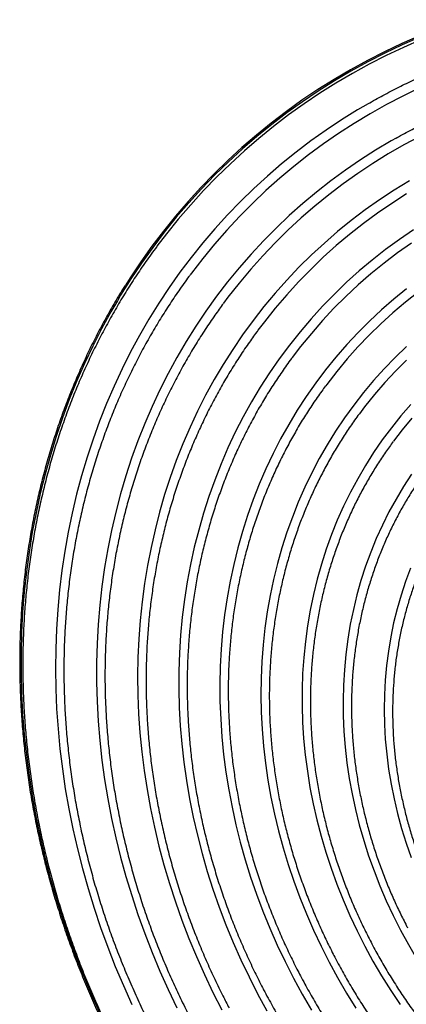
# Paper-space layout '_Dimétrica' of a CAD drawing. Header units: millimetres. Extents: x -680 to 387, y -840 to 169.
# Tile 25 of 51: x -680 to -443, y -514 to 89. Entities that reach past the tile are written whole.
import ezdxf

# ---------------------------------------------------------------- set-up
doc = ezdxf.new("R2010")
doc.units = ezdxf.units.MM

psp = doc.layouts.new('_Dimétrica')

# ---------------------------------------------------------------- linework, layer by layer
at = {"color": 7, "linetype": 'Continuous', "lineweight": 25, "flags": 128}
for points in [[(-434.39, 78.51), (-445.21, 73.77), (-455.87, 68.72), (-466.35, 63.37), (-476.66, 57.72), (-486.78, 51.77), (-496.7, 45.53), (-506.43, 39.01), (-515.94, 32.2), (-525.25, 25.11), (-534.33, 17.74), (-543.19, 10.11), (-551.81, 2.22), (-560.19, -5.93), (-568.33, -14.34), (-576.22, -22.98), (-583.85, -31.87), (-591.22, -40.99), (-598.32, -50.34), (-605.15, -59.91), (-611.71, -69.69), (-617.98, -79.68), (-619.98, -83.02)], [(-434.57, 79.42), (-445.41, 74.67), (-456.08, 69.62), (-466.59, 64.26), (-476.91, 58.6), (-487.04, 52.64), (-496.99, 46.39), (-506.73, 39.85), (-516.26, 33.03), (-525.58, 25.93), (-534.68, 18.55), (-543.55, 10.91), (-552.19, 3), (-560.58, -5.16), (-568.74, -13.58), (-576.64, -22.24), (-584.28, -31.15), (-591.66, -40.28), (-598.78, -49.65), (-605.62, -59.23), (-612.19, -69.03), (-615.23, -73.8)], [(-433.64, 77.03), (-444.43, 72.3), (-455.05, 67.27), (-465.5, 61.94), (-475.77, 56.31), (-485.85, 50.38), (-495.75, 44.16), (-505.44, 37.66), (-514.92, 30.87), (-524.2, 23.8), (-533.25, 16.46), (-542.07, 8.86), (-550.67, 0.99), (-559.02, -7.13), (-567.14, -15.51), (-575, -24.13), (-582.6, -32.98), (-589.95, -42.08), (-595.73, -49.65)], [(-434.51, 47.47), (-444.81, 42.48), (-454.94, 37.2), (-464.89, 31.61), (-474.65, 25.72), (-484.22, 19.55), (-493.58, 13.09), (-502.73, 6.35), (-511.66, -0.67), (-520.37, -7.96), (-528.85, -15.52), (-537.09, -23.33), (-545.09, -31.4), (-552.84, -39.72), (-560.33, -48.28), (-567.57, -57.07), (-574.53, -66.1), (-575.35, -67.19)], [(-466.16, 37.77), (-472.74, 33.91), (-482.45, 27.86), (-491.96, 21.53), (-501.27, 14.92), (-510.36, 8.03), (-519.24, 0.87), (-527.88, -6.56), (-536.3, -14.26), (-544.48, -22.21), (-552.41, -30.41), (-560.09, -38.85), (-567.52, -47.53), (-574.69, -56.45), (-581.59, -65.59), (-588.21, -74.95), (-594.57, -84.52), (-600.64, -94.3), (-606.42, -104.27), (-611.92, -114.44), (-617.12, -124.79), (-622.02, -135.31), (-626.63, -146), (-630.93, -156.85), (-634.92, -167.85), (-638.6, -179), (-641.97, -190.28), (-645.02, -201.69), (-647.75, -213.22), (-650.16, -224.86), (-652.26, -236.6), (-654.02, -248.44), (-655.47, -260.36), (-656.59, -272.35), (-657.38, -284.42), (-657.84, -296.54), (-657.98, -308.71), (-657.79, -320.92), (-657.27, -333.16), (-656.43, -345.43), (-655.26, -357.71), (-653.76, -369.99), (-651.94, -382.27), (-649.8, -394.53), (-647.33, -406.78), (-644.54, -418.99), (-641.44, -431.16), (-638.02, -443.28), (-634.29, -455.35), (-630.25, -467.34), (-625.9, -479.27), (-621.25, -491.1), (-616.3, -502.85), (-611.05, -514.49)], [(-448.86, 16.74), (-451.95, 14.99), (-461.51, 9.29), (-470.88, 3.3), (-480.05, -2.98), (-489.01, -9.53), (-497.75, -16.37), (-506.27, -23.47), (-514.56, -30.84), (-522.61, -38.48), (-530.42, -46.36), (-537.98, -54.49), (-545.29, -62.87), (-552.34, -71.47), (-559.12, -80.31), (-565.63, -89.37), (-571.86, -98.64), (-577.81, -108.12), (-583.48, -117.8), (-588.85, -127.67), (-593.94, -137.72), (-598.72, -147.95), (-603.2, -158.35), (-607.38, -168.91), (-611.25, -179.63), (-614.8, -190.48), (-618.04, -201.47), (-620.97, -212.59), (-623.57, -223.83), (-625.86, -235.17), (-627.82, -246.62), (-629.45, -258.15), (-630.76, -269.77), (-631.74, -281.47), (-632.4, -293.22), (-632.73, -305.04), (-632.73, -316.89), (-632.39, -328.79), (-631.74, -340.71), (-630.75, -352.65), (-629.44, -364.6), (-627.8, -376.55), (-625.83, -388.49), (-623.55, -400.41), (-620.94, -412.3), (-618.01, -424.16), (-614.77, -435.96), (-611.21, -447.71), (-607.34, -459.4), (-603.16, -471.01), (-598.67, -482.54), (-593.89, -493.98), (-588.8, -505.31), (-583.42, -516.53)], [(-434.4, 17.75), (-444.19, 12.51), (-453.8, 6.98), (-463.22, 1.15), (-472.44, -4.97), (-481.45, -11.38), (-490.25, -18.06), (-498.83, -25.02), (-507.18, -32.25), (-515.29, -39.74), (-523.16, -47.49), (-530.79, -55.49), (-538.16, -63.74), (-545.27, -72.22), (-552.12, -80.94), (-554.86, -84.6)], [(-440.83, -9.6), (-450.05, -15.24), (-459.06, -21.16), (-467.86, -27.38), (-476.46, -33.87), (-484.83, -40.63), (-492.98, -47.67), (-500.89, -54.96), (-508.56, -62.52), (-515.99, -70.32), (-523.16, -78.37), (-530.08, -86.66), (-536.73, -95.17), (-543.11, -103.91), (-549.21, -112.87), (-555.03, -122.03), (-560.57, -131.39), (-565.82, -140.95), (-570.77, -150.7), (-575.42, -160.62), (-579.78, -170.7), (-583.82, -180.95), (-587.56, -191.36), (-590.98, -201.9), (-594.09, -212.58), (-596.88, -223.39), (-599.36, -234.31), (-601.51, -245.34), (-603.33, -256.47), (-604.83, -267.69), (-606, -278.98), (-606.85, -290.35), (-607.36, -301.78), (-607.55, -313.26), (-607.41, -324.79), (-606.94, -336.34), (-606.14, -347.92), (-605.02, -359.51), (-603.56, -371.11), (-601.78, -382.7), (-599.68, -394.27), (-597.25, -405.82), (-594.51, -417.34), (-591.44, -428.81), (-588.06, -440.23), (-584.37, -451.58), (-580.37, -462.86), (-576.06, -474.06), (-571.44, -485.16), (-566.53, -496.17), (-561.33, -507.07), (-555.83, -517.84)], [(-442.48, -17.57), (-451.54, -23.33), (-460.4, -29.39), (-469.04, -35.73), (-477.47, -42.34), (-485.67, -49.23), (-493.64, -56.38), (-501.37, -63.79), (-508.86, -71.46), (-516.09, -79.38), (-523.07, -87.53), (-529.78, -95.92), (-533.75, -101.16)], [(-438.32, -39.66), (-446.95, -45.52), (-455.38, -51.65), (-463.59, -58.06), (-471.58, -64.74), (-479.33, -71.69), (-486.85, -78.9), (-494.13, -86.36), (-501.15, -94.06), (-507.92, -102.01), (-514.42, -110.18), (-520.66, -118.59), (-526.62, -127.21), (-532.3, -136.04), (-537.7, -145.07), (-542.8, -154.29), (-547.62, -163.7), (-552.13, -173.29), (-556.35, -183.05), (-560.26, -192.97), (-563.86, -203.04), (-567.14, -213.26), (-570.11, -223.6), (-572.77, -234.07), (-575.1, -244.66), (-577.11, -255.35), (-578.79, -266.14), (-580.15, -277.02), (-581.19, -287.97), (-581.89, -298.99), (-582.27, -310.07), (-582.32, -321.19), (-582.04, -332.36), (-581.43, -343.55), (-580.49, -354.76), (-579.23, -365.97), (-577.64, -377.19), (-575.72, -388.39), (-573.48, -399.58), (-570.92, -410.73), (-568.04, -421.84), (-564.85, -432.89), (-561.34, -443.89), (-557.52, -454.82), (-553.4, -465.66), (-548.97, -476.42), (-544.24, -487.07), (-539.22, -497.62), (-533.91, -508.05)], [(-439.59, -47.71), (-448.06, -53.68), (-456.32, -59.94), (-464.36, -66.47), (-472.17, -73.27), (-479.74, -80.33), (-487.07, -87.65), (-494.15, -95.21), (-500.97, -103.02), (-507.54, -111.07), (-512.68, -117.78)], [(-442.57, -75.78), (-450.38, -82.09), (-457.96, -88.67), (-465.31, -95.52), (-472.41, -102.61), (-479.27, -109.96), (-485.87, -117.54), (-492.21, -125.36), (-498.29, -133.41), (-504.1, -141.67), (-509.62, -150.15), (-514.87, -158.82), (-519.82, -167.7), (-524.49, -176.76), (-528.85, -185.99), (-532.92, -195.4), (-536.68, -204.96), (-540.13, -214.68), (-543.27, -224.54), (-546.1, -234.53), (-548.61, -244.64), (-550.8, -254.86), (-552.66, -265.19), (-554.21, -275.62), (-555.42, -286.12), (-556.32, -296.7), (-556.88, -307.35), (-557.12, -318.05), (-557.03, -328.79), (-556.61, -339.56), (-555.86, -350.36), (-554.79, -361.17), (-553.39, -371.99), (-551.67, -382.79), (-549.62, -393.58), (-547.25, -404.34), (-544.57, -415.07), (-541.57, -425.74), (-538.25, -436.35), (-534.63, -446.9), (-530.7, -457.37), (-526.46, -467.75), (-521.93, -478.03), (-517.1, -488.2), (-511.99, -498.26)], [(-435.41, -77.84), (-443.26, -83.99), (-450.88, -90.42), (-458.28, -97.11), (-465.43, -104.06), (-472.34, -111.26), (-479, -118.71), (-485.4, -126.39), (-491.53, -134.3), (-492.16, -135.14)], [(-442.51, -111.06), (-449.51, -117.75), (-456.26, -124.71), (-462.76, -131.9), (-469.01, -139.34), (-474.99, -147), (-480.69, -154.89), (-486.13, -163), (-491.28, -171.31), (-496.14, -179.81), (-500.71, -188.51), (-504.98, -197.39), (-508.95, -206.44), (-512.62, -215.65), (-515.97, -225.01), (-519.01, -234.52), (-521.74, -244.16), (-524.15, -253.92), (-526.23, -263.8), (-528, -273.77), (-529.43, -283.85), (-530.55, -294), (-531.33, -304.22), (-531.78, -314.51), (-531.91, -324.85), (-531.7, -335.23), (-531.17, -345.63), (-530.31, -356.06), (-529.12, -366.49), (-527.6, -376.93), (-525.76, -387.34), (-523.6, -397.74), (-521.11, -408.1), (-518.31, -418.41), (-515.19, -428.67), (-511.76, -438.86), (-508.02, -448.98), (-503.98, -459.01), (-499.64, -468.94), (-495, -478.76), (-490.07, -488.46)], [(-442.6, -119.39), (-449.4, -126.19), (-455.95, -133.24), (-462.25, -140.53), (-468.28, -148.06), (-471.46, -152.27)], [(-439.83, -146.61), (-445.96, -153.63), (-451.82, -160.89), (-457.41, -168.38), (-462.73, -176.09), (-467.77, -184), (-472.53, -192.12), (-476.99, -200.43), (-481.15, -208.92), (-485.02, -217.58), (-488.57, -226.41), (-491.82, -235.39), (-494.76, -244.52), (-497.38, -253.78), (-499.68, -263.16), (-501.65, -272.65), (-503.31, -282.25), (-504.63, -291.94), (-505.64, -301.7), (-506.31, -311.54), (-506.65, -321.44), (-506.66, -331.38), (-506.34, -341.36), (-505.7, -351.37), (-504.72, -361.39), (-503.42, -371.41), (-501.79, -381.42), (-499.84, -391.42), (-497.56, -401.38), (-494.97, -411.3), (-492.06, -421.17), (-488.83, -430.98), (-485.3, -440.71), (-481.46, -450.35), (-477.31, -459.9), (-472.87, -469.34), (-468.14, -478.67)], [(-439.27, -155.01), (-445.18, -162.12), (-450.58, -169.14)], [(-439.47, -189.45), (-444.38, -196.94), (-449, -204.63), (-453.34, -212.52), (-457.38, -220.59), (-461.12, -228.84), (-464.56, -237.25), (-467.69, -245.82), (-470.51, -254.53), (-473.01, -263.38), (-475.19, -272.34), (-477.05, -281.42), (-478.59, -290.6), (-479.8, -299.87), (-480.69, -309.22), (-481.25, -318.63), (-481.48, -328.1), (-481.38, -337.61), (-480.95, -347.16), (-480.19, -356.72), (-479.11, -366.29), (-477.69, -375.86), (-475.96, -385.42), (-473.9, -394.95), (-471.52, -404.44), (-468.83, -413.89), (-465.82, -423.27), (-462.5, -432.58), (-458.88, -441.81), (-454.96, -450.94), (-450.73, -459.96), (-446.22, -468.87)], [(-440.13, -247.07), (-443.19, -255.21), (-445.93, -263.5), (-448.36, -271.92), (-450.47, -280.47), (-452.25, -289.13), (-453.71, -297.89), (-454.84, -306.74), (-455.65, -315.67), (-456.12, -324.67), (-456.27, -333.71), (-456.08, -342.8), (-455.56, -351.92), (-454.72, -361.05), (-453.54, -370.19), (-452.04, -379.32), (-450.22, -388.43), (-448.07, -397.5), (-445.6, -406.53), (-442.82, -415.5), (-439.72, -424.4)], [(-446.22, -468.87), (-441.42, -477.65), (-436.34, -486.3), (-430.99, -494.79), (-425.37, -503.13), (-419.49, -511.29), (-413.35, -519.28)], [(-468.14, -478.67), (-463.13, -487.86), (-457.83, -496.92), (-452.25, -505.83), (-446.41, -514.58)], [(-490.07, -488.46), (-484.85, -498.04), (-479.35, -507.48), (-473.57, -516.77)], [(-511.99, -498.26), (-506.58, -508.18), (-500.9, -517.97)], [(-533.91, -508.05), (-528.31, -518.35)]]:
    psp.add_lwpolyline(points, dxfattribs=at)
at = {"color": 8, "linetype": 'Continuous', "lineweight": 25, "flags": 128}
psp.add_lwpolyline([(-619.98, -83.02), (-623.97, -89.87), (-629.67, -100.26), (-635.07, -110.82), (-640.17, -121.57), (-644.98, -132.48), (-649.48, -143.56), (-653.67, -154.8), (-657.55, -166.18), (-661.12, -177.7), (-664.37, -189.35), (-667.3, -201.12), (-669.91, -213.01), (-672.21, -225), (-674.17, -237.09), (-675.81, -249.27), (-677.13, -261.53), (-678.12, -273.87), (-678.78, -286.26), (-679.11, -298.71), (-679.11, -311.21), (-678.78, -323.74), (-678.13, -336.31), (-677.15, -348.89), (-675.84, -361.48), (-674.2, -374.07), (-672.24, -386.66), (-669.95, -399.23), (-667.35, -411.78), (-664.42, -424.29), (-661.17, -436.76), (-657.61, -449.18), (-653.73, -461.54), (-649.55, -473.83), (-645.05, -486.04), (-640.25, -498.17), (-635.15, -510.2), (-629.75, -522.14)], dxfattribs=at)
at = {"color": 7, "linetype": 'Continuous', "lineweight": 25}
for points, knots in [([(-466.28, 37.69), (-463.2, 39.43), (-456.98, 42.94), (-447.39, 47.89), (-437.59, 52.62), (-427.63, 57.08), (-417.54, 61.26), (-407.3, 65.15), (-396.94, 68.76), (-386.46, 72.09), (-375.86, 75.13), (-365.15, 77.87), (-354.34, 80.33), (-343.43, 82.49), (-332.44, 84.35), (-321.37, 85.92), (-310.22, 87.2), (-299.01, 88.17), (-287.74, 88.85), (-276.43, 89.22), (-265.07, 89.3), (-253.67, 89.08), (-242.25, 88.56), (-230.8, 87.74), (-219.35, 86.62), (-207.88, 85.21), (-196.43, 83.49), (-184.98, 81.49), (-173.54, 79.18), (-162.14, 76.59), (-150.76, 73.71), (-139.43, 70.53), (-128.14, 67.07), (-116.91, 63.33), (-105.74, 59.3), (-94.64, 54.99), (-83.61, 50.41), (-72.67, 45.55), (-61.83, 40.42), (-51.08, 35.03), (-40.43, 29.37), (-29.9, 23.45), (-19.49, 17.28), (-9.21, 10.85), (0.94, 4.18), (10.95, -2.73), (20.82, -9.89), (30.53, -17.28), (40.08, -24.89), (49.46, -32.74), (58.67, -40.8), (67.71, -49.07), (76.56, -57.55), (85.22, -66.23), (93.68, -75.11), (101.94, -84.19), (110, -93.44), (117.84, -102.88), (125.47, -112.48), (132.87, -122.26), (140.04, -132.19), (146.99, -142.27), (153.69, -152.5), (160.16, -162.88), (166.38, -173.38), (172.35, -184.01), (178.07, -194.76), (183.53, -205.62), (188.73, -216.58), (193.66, -227.64), (198.33, -238.79), (202.72, -250.02), (206.85, -261.33), (210.69, -272.71), (214.26, -284.14), (217.55, -295.63), (220.55, -307.16), (223.27, -318.73), (225.71, -330.33), (227.85, -341.96), (229.7, -353.59), (231.27, -365.23), (232.54, -376.88), (233.51, -388.51), (234.2, -400.13), (234.59, -411.72), (234.68, -423.28), (234.49, -434.8), (233.99, -446.28), (233.21, -457.7), (232.13, -469.05), (230.75, -480.34), (229.09, -491.56), (227.13, -502.68), (224.89, -513.72), (222.36, -524.66), (219.54, -535.49), (216.43, -546.21), (213.05, -556.81), (209.38, -567.28), (205.44, -577.62), (201.22, -587.82), (196.72, -597.86), (191.96, -607.76), (186.93, -617.49), (181.64, -627.06), (176.09, -636.45), (170.28, -645.67), (164.21, -654.68), (159.41, -661.48), (156.57, -665.21), (155.92, -666.07)], [0, 0, 0, 0, 0.009048, 0.018307, 0.027566, 0.036823, 0.04608, 0.055336, 0.064591, 0.073844, 0.083097, 0.092348, 0.101598, 0.110847, 0.120095, 0.129342, 0.138587, 0.147831, 0.157074, 0.166316, 0.175557, 0.184797, 0.194036, 0.203273, 0.21251, 0.221746, 0.230981, 0.240215, 0.249448, 0.258681, 0.267913, 0.277144, 0.286375, 0.295605, 0.304834, 0.314063, 0.323291, 0.332519, 0.341747, 0.350974, 0.360201, 0.369428, 0.378654, 0.38788, 0.397106, 0.406332, 0.415557, 0.424782, 0.434007, 0.443232, 0.452457, 0.461682, 0.470906, 0.480131, 0.489355, 0.49858, 0.507804, 0.517028, 0.526253, 0.535477, 0.544701, 0.553925, 0.56315, 0.572374, 0.581599, 0.590823, 0.600048, 0.609273, 0.618498, 0.627723, 0.636948, 0.646174, 0.655399, 0.664625, 0.673852, 0.683078, 0.692305, 0.701533, 0.71076, 0.719989, 0.729217, 0.738447, 0.747676, 0.756907, 0.766138, 0.77537, 0.784602, 0.793836, 0.80307, 0.812305, 0.821541, 0.830778, 0.840017, 0.849256, 0.858496, 0.867737, 0.87698, 0.886224, 0.895469, 0.904715, 0.913962, 0.923211, 0.932461, 0.941712, 0.950964, 0.960218, 0.969472, 0.978728, 0.987984, 0.997242, 1, 1, 1, 1]), ([(-448.98, 16.63), (-448.04, 17.17), (-444.06, 19.45), (-436.85, 23.21), (-427.39, 27.9), (-417.75, 32.29), (-407.98, 36.41), (-398.07, 40.25), (-388.02, 43.81), (-377.86, 47.07), (-367.57, 50.05), (-357.18, 52.75), (-346.68, 55.14), (-336.1, 57.25), (-325.42, 59.06), (-314.66, 60.57), (-303.84, 61.79), (-292.94, 62.71), (-281.99, 63.33), (-270.99, 63.65), (-259.95, 63.67), (-248.88, 63.39), (-237.78, 62.82), (-226.66, 61.94), (-215.53, 60.77), (-204.4, 59.3), (-193.27, 57.53), (-182.16, 55.47), (-171.06, 53.12), (-160, 50.47), (-148.97, 47.53), (-137.98, 44.31), (-127.04, 40.8), (-116.17, 37), (-105.36, 32.93), (-94.62, 28.58), (-83.97, 23.95), (-73.4, 19.05), (-62.94, 13.89), (-52.57, 8.46), (-42.32, 2.77), (-32.18, -3.18), (-22.17, -9.38), (-12.29, -15.83), (-2.56, -22.52), (7.04, -29.45), (16.48, -36.61), (25.76, -44.01), (34.87, -51.63), (43.81, -59.46), (52.58, -67.51), (61.15, -75.77), (69.54, -84.23), (77.73, -92.88), (85.72, -101.72), (93.5, -110.75), (101.07, -119.96), (108.42, -129.33), (115.54, -138.87), (122.44, -148.57), (129.1, -158.42), (135.53, -168.41), (141.71, -178.53), (147.64, -188.79), (153.32, -199.17), (158.75, -209.67), (163.92, -220.27), (168.82, -230.97), (173.46, -241.77), (177.83, -252.65), (181.93, -263.61), (185.75, -274.64), (189.3, -285.73), (192.56, -296.87), (195.55, -308.06), (198.24, -319.29), (200.65, -330.56), (202.78, -341.84), (204.61, -353.14), (206.15, -364.45), (207.4, -375.76), (208.36, -387.05), (209.02, -398.34), (209.39, -409.59), (209.47, -420.82), (209.25, -432.01), (208.73, -443.15), (207.93, -454.23), (206.83, -465.25), (205.44, -476.2), (203.75, -487.07), (201.78, -497.85), (199.51, -508.54), (196.96, -519.13), (194.13, -529.61), (191.01, -539.98), (187.6, -550.22), (183.92, -560.34), (179.97, -570.31), (175.73, -580.14), (171.23, -589.82), (166.46, -599.34), (161.42, -608.7), (156.12, -617.89), (150.57, -626.9), (144.75, -635.72), (139.73, -642.94), (136.56, -647.15), (135.5, -648.56)], [0, 0, 0, 0, 0.002955, 0.012522, 0.022088, 0.031654, 0.041218, 0.050782, 0.060344, 0.069905, 0.079464, 0.089023, 0.09858, 0.108135, 0.11769, 0.127242, 0.136794, 0.146344, 0.155893, 0.165441, 0.174988, 0.184533, 0.194077, 0.20362, 0.213162, 0.222703, 0.232243, 0.241782, 0.25132, 0.260857, 0.270393, 0.279929, 0.289464, 0.298999, 0.308533, 0.318066, 0.327599, 0.337131, 0.346663, 0.356194, 0.365726, 0.375256, 0.384787, 0.394317, 0.403847, 0.413377, 0.422906, 0.432436, 0.441965, 0.451494, 0.461023, 0.470552, 0.48008, 0.489609, 0.499138, 0.508666, 0.518195, 0.527723, 0.537252, 0.546781, 0.556309, 0.565838, 0.575366, 0.584895, 0.594424, 0.603953, 0.613482, 0.623011, 0.632541, 0.642071, 0.651601, 0.661131, 0.670662, 0.680192, 0.689724, 0.699255, 0.708788, 0.71832, 0.727854, 0.737388, 0.746922, 0.756457, 0.765993, 0.77553, 0.785068, 0.794606, 0.804146, 0.813686, 0.823228, 0.832771, 0.842314, 0.85186, 0.861406, 0.870953, 0.880502, 0.890053, 0.899604, 0.909157, 0.918712, 0.928268, 0.937825, 0.947384, 0.956943, 0.966505, 0.976067, 0.98563, 0.995195, 1, 1, 1, 1]), ([(-595.8, -49.79), (-596.98, -51.36), (-600.38, -55.9), (-605.75, -63.63), (-611.92, -72.95), (-617.82, -82.47), (-623.47, -92.17), (-628.86, -102.04), (-633.98, -112.07), (-638.84, -122.27), (-643.42, -132.62), (-647.73, -143.11), (-651.76, -153.75), (-655.51, -164.52), (-658.99, -175.41), (-662.17, -186.43), (-665.07, -197.56), (-667.69, -208.79), (-670.01, -220.12), (-672.04, -231.55), (-673.78, -243.06), (-675.23, -254.64), (-676.38, -266.3), (-677.24, -278.01), (-677.8, -289.79), (-678.07, -301.6), (-678.03, -313.46), (-677.71, -325.35), (-677.08, -337.27), (-676.16, -349.2), (-674.95, -361.14), (-673.44, -373.08), (-671.63, -385.02), (-669.54, -396.95), (-667.15, -408.85), (-664.48, -420.72), (-661.51, -432.56), (-658.26, -444.36), (-654.73, -456.1), (-650.92, -467.78), (-646.82, -479.4), (-642.45, -490.95), (-637.81, -502.41), (-632.89, -513.79), (-627.71, -525.07), (-622.5, -535.79), (-618.92, -542.69), (-617.24, -545.92)], [0, 0, 0, 0, 0.011847, 0.034325, 0.056804, 0.079285, 0.101768, 0.124253, 0.14674, 0.169229, 0.191721, 0.214215, 0.236712, 0.259211, 0.281712, 0.304217, 0.326723, 0.349233, 0.371745, 0.394259, 0.416776, 0.439296, 0.461817, 0.484341, 0.506868, 0.529396, 0.551926, 0.574459, 0.596993, 0.619529, 0.642067, 0.664607, 0.687147, 0.70969, 0.732234, 0.754779, 0.777325, 0.799872, 0.82242, 0.84497, 0.86752, 0.890071, 0.912622, 0.935175, 0.957728, 0.980281, 1, 1, 1, 1]), ([(-575.44, -67.32), (-575.64, -67.59), (-578.04, -70.74), (-582.4, -76.94), (-588.49, -85.94), (-594.3, -95.16), (-599.87, -104.54), (-605.17, -114.1), (-610.21, -123.83), (-614.98, -133.72), (-619.48, -143.76), (-623.7, -153.95), (-627.65, -164.29), (-631.32, -174.75), (-634.71, -185.35), (-637.81, -196.06), (-640.63, -206.88), (-643.16, -217.82), (-645.4, -228.85), (-647.35, -239.97), (-649.01, -251.17), (-650.37, -262.45), (-651.44, -273.8), (-652.21, -285.21), (-652.69, -296.67), (-652.87, -308.18), (-652.76, -319.72), (-652.34, -331.3), (-651.64, -342.89), (-650.63, -354.5), (-649.33, -366.12), (-647.74, -377.74), (-645.86, -389.34), (-643.68, -400.93), (-641.21, -412.49), (-638.45, -424.03), (-635.41, -435.52), (-632.08, -446.96), (-628.47, -458.35), (-624.58, -469.67), (-620.41, -480.92), (-615.97, -492.1), (-611.26, -503.18), (-606.27, -514.18), (-600.99, -525.17), (-597.23, -532.44), (-595.32, -536.12)], [0, 0, 0, 0, 0.002169, 0.0253115, 0.0484557, 0.0716018, 0.0947498, 0.1179001, 0.1410527, 0.1642078, 0.1873654, 0.2105258, 0.2336889, 0.2568549, 0.2800237, 0.3031954, 0.32637, 0.3495475, 0.3727278, 0.3959109, 0.4190968, 0.4422854, 0.4654766, 0.4886704, 0.5118666, 0.5350653, 0.5582662, 0.5814692, 0.6046744, 0.6278815, 0.6510905, 0.6743013, 0.6975137, 0.7207277, 0.7439432, 0.76716, 0.7903781, 0.8135974, 0.8368177, 0.8600391, 0.8832615, 0.9064847, 0.9297086, 0.9529333, 0.9761587, 1, 1, 1, 1]), ([(-615.41, -73.87), (-615.51, -74.03), (-617.64, -77.32), (-621.56, -83.91), (-627.14, -93.65), (-632.44, -103.58), (-637.47, -113.66), (-642.23, -123.91), (-646.73, -134.31), (-650.94, -144.85), (-654.88, -155.53), (-658.54, -166.35), (-661.92, -177.28), (-665.02, -188.34), (-667.82, -199.5), (-670.35, -210.77), (-672.58, -222.14), (-674.52, -233.6), (-676.16, -245.13), (-677.52, -256.75), (-678.58, -268.43), (-679.35, -280.17), (-679.82, -291.96), (-679.99, -303.8), (-679.87, -315.67), (-679.46, -327.58), (-678.75, -339.51), (-677.74, -351.46), (-676.44, -363.41), (-674.85, -375.36), (-672.96, -387.31), (-670.79, -399.24), (-668.32, -411.15), (-665.57, -423.03), (-662.53, -434.87), (-659.2, -446.67), (-655.59, -458.41), (-651.71, -470.1), (-647.54, -481.71), (-643.1, -493.26), (-638.39, -504.72), (-633.41, -516.09), (-628.15, -527.37), (-623.26, -537.32), (-620.05, -543.48), (-618.76, -545.95)], [0, 0, 0, 0, 0.001216, 0.025183, 0.04915, 0.073116, 0.097083, 0.12105, 0.145018, 0.168985, 0.192952, 0.21692, 0.240887, 0.264855, 0.288823, 0.312791, 0.33676, 0.360728, 0.384696, 0.408665, 0.432634, 0.456602, 0.480571, 0.50454, 0.52851, 0.552479, 0.576448, 0.600418, 0.624387, 0.648357, 0.672326, 0.696296, 0.720266, 0.744236, 0.768206, 0.792176, 0.816146, 0.840116, 0.864086, 0.888056, 0.912026, 0.935997, 0.959967, 0.983937, 1, 1, 1, 1]), ([(-554.95, -84.74), (-556.69, -87.11), (-560.5, -92.31), (-566.09, -100.58), (-571.78, -109.49), (-577.21, -118.59), (-582.38, -127.87), (-587.28, -137.31), (-591.92, -146.91), (-596.28, -156.66), (-600.38, -166.57), (-604.19, -176.61), (-607.73, -186.79), (-610.98, -197.09), (-613.95, -207.52), (-616.64, -218.05), (-619.03, -228.69), (-621.14, -239.42), (-622.95, -250.25), (-624.47, -261.15), (-625.69, -272.13), (-626.62, -283.17), (-627.26, -294.27), (-627.6, -305.42), (-627.64, -316.62), (-627.39, -327.84), (-626.84, -339.09), (-625.99, -350.36), (-624.85, -361.64), (-623.41, -372.92), (-621.68, -384.2), (-619.66, -395.46), (-617.35, -406.7), (-614.75, -417.9), (-611.86, -429.07), (-608.68, -440.19), (-605.23, -451.26), (-601.49, -462.27), (-597.47, -473.2), (-593.18, -484.06), (-588.62, -494.83), (-583.78, -505.51), (-578.74, -516.02), (-575.17, -522.92), (-573.4, -526.33)], [0, 0, 0, 0, 0.0199635, 0.0438262, 0.0676908, 0.0915578, 0.1154271, 0.1392991, 0.1631739, 0.1870515, 0.2109322, 0.234816, 0.258703, 0.2825932, 0.3064866, 0.3303833, 0.3542832, 0.3781863, 0.4020926, 0.4260019, 0.4499143, 0.4738296, 0.4977477, 0.5216686, 0.5455921, 0.5695181, 0.5934465, 0.6173772, 0.6413101, 0.665245, 0.6891818, 0.7131205, 0.7370608, 0.7610027, 0.784946, 0.8088907, 0.8328367, 0.8567838, 0.8807321, 0.9046813, 0.9286314, 0.9525823, 0.9765339, 1, 1, 1, 1]), ([(-533.84, -101.3), (-535.57, -103.66), (-539.31, -108.76), (-544.77, -116.84), (-550.28, -125.49), (-555.52, -134.32), (-560.5, -143.33), (-565.22, -152.5), (-569.66, -161.84), (-573.84, -171.32), (-577.75, -180.96), (-581.37, -190.73), (-584.72, -200.63), (-587.78, -210.66), (-590.56, -220.8), (-593.05, -231.06), (-595.25, -241.41), (-597.16, -251.86), (-598.78, -262.39), (-600.1, -273), (-601.13, -283.67), (-601.87, -294.41), (-602.3, -305.2), (-602.45, -316.04), (-602.29, -326.91), (-601.84, -337.81), (-601.09, -348.73), (-600.05, -359.67), (-598.71, -370.6), (-597.08, -381.53), (-595.16, -392.45), (-592.94, -403.34), (-590.44, -414.21), (-587.64, -425.04), (-584.57, -435.82), (-581.21, -446.54), (-577.56, -457.21), (-573.65, -467.8), (-569.45, -478.31), (-564.99, -488.74), (-560.25, -499.07), (-555.74, -508.33), (-552.73, -514.12), (-551.48, -516.53)], [0, 0, 0, 0, 0.021117, 0.045707, 0.070299, 0.094894, 0.119491, 0.144092, 0.168696, 0.193302, 0.217913, 0.242527, 0.267144, 0.291765, 0.31639, 0.341019, 0.365651, 0.390287, 0.414926, 0.439569, 0.464215, 0.488864, 0.513516, 0.538172, 0.56283, 0.587491, 0.612155, 0.636822, 0.66149, 0.686161, 0.710834, 0.735509, 0.760185, 0.784863, 0.809543, 0.834225, 0.858907, 0.883591, 0.908276, 0.932962, 0.957648, 0.982336, 1, 1, 1, 1]), ([(-512.77, -117.91), (-512.92, -118.1), (-515.07, -120.91), (-518.99, -126.51), (-524.52, -134.72), (-529.77, -143.14), (-534.77, -151.73), (-539.51, -160.5), (-543.98, -169.43), (-548.18, -178.52), (-552.11, -187.76), (-555.76, -197.14), (-559.14, -206.66), (-562.23, -216.3), (-565.04, -226.07), (-567.56, -235.94), (-569.8, -245.92), (-571.74, -256), (-573.39, -266.16), (-574.75, -276.4), (-575.81, -286.72), (-576.58, -297.09), (-577.06, -307.52), (-577.23, -318), (-577.11, -328.52), (-576.69, -339.06), (-575.98, -349.62), (-574.97, -360.2), (-573.67, -370.77), (-572.07, -381.35), (-570.18, -391.9), (-568, -402.44), (-565.53, -412.94), (-562.77, -423.41), (-559.73, -433.83), (-556.4, -444.18), (-552.8, -454.48), (-548.91, -464.7), (-544.76, -474.84), (-540.33, -484.89), (-535.72, -494.66), (-532.08, -501.93), (-530.01, -505.88), (-529.56, -506.74)], [0, 0, 0, 0, 0.001865, 0.027256, 0.052649, 0.078045, 0.103444, 0.128846, 0.154252, 0.179661, 0.205074, 0.23049, 0.255911, 0.281336, 0.306766, 0.332199, 0.357637, 0.383078, 0.408524, 0.433974, 0.459427, 0.484884, 0.510345, 0.53581, 0.561277, 0.586748, 0.612222, 0.637699, 0.663178, 0.68866, 0.714144, 0.739631, 0.765119, 0.79061, 0.816102, 0.841596, 0.867091, 0.892587, 0.918085, 0.943584, 0.969084, 0.993245, 1, 1, 1, 1]), ([(-492.23, -135.29), (-493.01, -136.33), (-495.71, -139.92), (-500.06, -146.25), (-505.28, -154.26), (-510.23, -162.47), (-514.92, -170.86), (-519.35, -179.41), (-523.51, -188.12), (-527.39, -196.98), (-531.01, -205.99), (-534.34, -215.14), (-537.4, -224.42), (-540.17, -233.82), (-542.65, -243.33), (-544.85, -252.95), (-546.75, -262.66), (-548.37, -272.46), (-549.69, -282.35), (-550.71, -292.3), (-551.45, -302.32), (-551.88, -312.39), (-552.02, -322.5), (-551.86, -332.65), (-551.4, -342.83), (-550.65, -353.03), (-549.61, -363.24), (-548.26, -373.44), (-546.63, -383.64), (-544.7, -393.82), (-542.48, -403.98), (-539.98, -414.1), (-537.19, -424.18), (-534.11, -434.2), (-530.75, -444.16), (-527.12, -454.06), (-523.21, -463.87), (-519.02, -473.6), (-514.57, -483.23), (-510.74, -491), (-508.37, -495.55), (-507.63, -496.95)], [0, 0, 0, 0, 0.010848, 0.037194, 0.063542, 0.089894, 0.116249, 0.142608, 0.168971, 0.195339, 0.22171, 0.248087, 0.274468, 0.300854, 0.327245, 0.35364, 0.380041, 0.406446, 0.432855, 0.459269, 0.485688, 0.51211, 0.538537, 0.564967, 0.591401, 0.617839, 0.644279, 0.670723, 0.69717, 0.723619, 0.750071, 0.776525, 0.802981, 0.829439, 0.855899, 0.88236, 0.908823, 0.935288, 0.961753, 0.98822, 1, 1, 1, 1]), ([(-471.56, -152.4), (-471.6, -152.44), (-473.49, -154.92), (-477.03, -160), (-482.14, -167.65), (-486.96, -175.51), (-491.54, -183.54), (-495.85, -191.74), (-499.89, -200.1), (-503.66, -208.61), (-507.16, -217.27), (-510.38, -226.07), (-513.32, -235), (-515.97, -244.05), (-518.34, -253.22), (-520.42, -262.49), (-522.21, -271.85), (-523.71, -281.3), (-524.92, -290.83), (-525.83, -300.43), (-526.44, -310.08), (-526.76, -319.79), (-526.78, -329.54), (-526.5, -339.32), (-525.93, -349.13), (-525.06, -358.95), (-523.89, -368.77), (-522.43, -378.59), (-520.68, -388.4), (-518.64, -398.18), (-516.31, -407.93), (-513.69, -417.64), (-510.79, -427.3), (-507.6, -436.9), (-504.14, -446.43), (-500.4, -455.88), (-496.39, -465.25), (-492.11, -474.52), (-488.51, -481.8), (-486.32, -485.99), (-485.71, -487.15)], [0, 0, 0, 0, 0.00053, 0.027922, 0.055316, 0.082714, 0.110116, 0.137522, 0.164933, 0.192349, 0.21977, 0.247196, 0.274628, 0.302066, 0.329509, 0.356958, 0.384412, 0.411871, 0.439336, 0.466806, 0.494281, 0.521761, 0.549246, 0.576735, 0.604228, 0.631725, 0.659225, 0.686729, 0.714236, 0.741747, 0.76926, 0.796775, 0.824293, 0.851813, 0.879335, 0.906859, 0.934384, 0.961911, 0.989439, 1, 1, 1, 1]), ([(-450.67, -169.27), (-452.28, -171.48), (-455.63, -176.07), (-460.39, -183.28), (-465.03, -190.81), (-469.41, -198.52), (-473.52, -206.4), (-477.37, -214.45), (-480.94, -222.64), (-484.24, -230.98), (-487.26, -239.46), (-490, -248.06), (-492.45, -256.78), (-494.62, -265.62), (-496.49, -274.55), (-498.08, -283.57), (-499.37, -292.68), (-500.37, -301.86), (-501.07, -311.1), (-501.48, -320.4), (-501.59, -329.74), (-501.4, -339.12), (-500.92, -348.52), (-500.13, -357.94), (-499.06, -367.36), (-497.69, -376.78), (-496.02, -386.19), (-494.07, -395.58), (-491.83, -404.93), (-489.29, -414.24), (-486.48, -423.5), (-483.38, -432.7), (-480.01, -441.83), (-476.36, -450.87), (-472.43, -459.83), (-468.27, -468.68), (-465.28, -474.47), (-463.79, -477.36)], [0, 0, 0, 0, 0.026655, 0.055202, 0.083752, 0.112308, 0.140868, 0.169434, 0.198006, 0.226583, 0.255168, 0.283758, 0.312356, 0.340959, 0.36957, 0.398187, 0.42681, 0.455439, 0.484074, 0.512715, 0.541362, 0.570014, 0.598671, 0.627332, 0.655998, 0.684668, 0.713342, 0.742019, 0.7707, 0.799384, 0.82807, 0.856759, 0.88545, 0.914143, 0.942839, 0.971535, 1, 1, 1, 1]), ([(-429.47, -185.74), (-429.84, -186.23), (-431.92, -188.94), (-435.46, -194.07), (-440.08, -201.13), (-444.43, -208.4), (-448.52, -215.83), (-452.34, -223.43), (-455.89, -231.19), (-459.17, -239.09), (-462.18, -247.14), (-464.9, -255.32), (-467.34, -263.62), (-469.49, -272.03), (-471.36, -280.54), (-472.93, -289.15), (-474.21, -297.84), (-475.19, -306.61), (-475.88, -315.44), (-476.27, -324.32), (-476.37, -333.25), (-476.17, -342.22), (-475.67, -351.21), (-474.88, -360.21), (-473.79, -369.22), (-472.41, -378.22), (-470.73, -387.21), (-468.76, -396.16), (-466.51, -405.09), (-463.97, -413.97), (-461.14, -422.79), (-458.04, -431.54), (-454.66, -440.22), (-451, -448.81), (-447.15, -457.16), (-444.05, -463.39), (-442.27, -466.79), (-441.87, -467.56)], [0, 0, 0, 0, 0.006499, 0.036299, 0.066104, 0.095915, 0.12573, 0.155552, 0.185381, 0.215217, 0.245061, 0.274912, 0.30477, 0.334637, 0.364511, 0.394393, 0.424283, 0.45418, 0.484084, 0.513996, 0.543913, 0.573838, 0.603768, 0.633703, 0.663644, 0.69359, 0.72354, 0.753494, 0.783452, 0.813414, 0.843379, 0.873346, 0.903317, 0.933289, 0.963264, 0.991667, 1, 1, 1, 1]), ([(-409.1, -203.32), (-410.19, -204.8), (-412.88, -208.43), (-416.86, -214.43), (-421.09, -221.28), (-425.05, -228.31), (-428.74, -235.51), (-432.17, -242.87), (-435.32, -250.37), (-438.2, -258.02), (-440.79, -265.8), (-443.1, -273.7), (-445.13, -281.71), (-446.87, -289.83), (-448.31, -298.03), (-449.46, -306.32), (-450.32, -314.68), (-450.88, -323.1), (-451.14, -331.57), (-451.11, -340.09), (-450.77, -348.63), (-450.15, -357.19), (-449.22, -365.76), (-448, -374.33), (-446.49, -382.88), (-444.69, -391.41), (-442.6, -399.91), (-440.22, -408.36), (-437.55, -416.76), (-434.61, -425.09), (-431.39, -433.35), (-427.9, -441.51), (-424.11, -449.67), (-421.35, -455.04), (-419.95, -457.77)], [0, 0, 0, 0, 0.021689, 0.053101, 0.08452, 0.115944, 0.147377, 0.178817, 0.210266, 0.241724, 0.273191, 0.304667, 0.336153, 0.367649, 0.399154, 0.430668, 0.462191, 0.493723, 0.525263, 0.556812, 0.588367, 0.61993, 0.651499, 0.683075, 0.714656, 0.746242, 0.777833, 0.809429, 0.841028, 0.872632, 0.904238, 0.935847, 0.967459, 1, 1, 1, 1]), ([(-463.79, -477.36), (-462.97, -478.9), (-460.61, -483.33), (-456.51, -490.57), (-451.42, -499.01), (-446.08, -507.32), (-440.5, -515.47), (-434.69, -523.48), (-428.65, -531.32), (-422.38, -538.99), (-415.9, -546.48), (-409.21, -553.78), (-402.32, -560.89), (-395.23, -567.8), (-387.96, -574.5), (-380.5, -580.98), (-372.87, -587.24), (-365.07, -593.28), (-357.12, -599.08), (-349.02, -604.64), (-340.78, -609.95), (-332.4, -615.01), (-323.9, -619.81), (-315.28, -624.35), (-306.56, -628.63), (-297.74, -632.63), (-288.83, -636.36), (-279.84, -639.81), (-270.79, -642.98), (-261.67, -645.87), (-252.49, -648.46), (-243.28, -650.76), (-234.03, -652.77), (-224.76, -654.48), (-215.48, -655.9), (-206.19, -657.01), (-196.91, -657.83), (-187.64, -658.34), (-178.39, -658.56), (-169.18, -658.47), (-160.02, -658.08), (-150.9, -657.39), (-141.85, -656.4), (-132.87, -655.11), (-123.97, -653.52), (-115.16, -651.63), (-106.45, -649.45), (-97.85, -646.98), (-89.36, -644.22), (-81, -641.18), (-72.77, -637.84), (-64.68, -634.24), (-56.75, -630.34), (-51.05, -627.35), (-48.04, -625.59), (-47.56, -625.31)], [0, 0, 0, 0, 0.010313, 0.029671, 0.049029, 0.068388, 0.087748, 0.107108, 0.126469, 0.145829, 0.165191, 0.184552, 0.203913, 0.223275, 0.242636, 0.261998, 0.281359, 0.30072, 0.320081, 0.339441, 0.358801, 0.37816, 0.397518, 0.416875, 0.436232, 0.455587, 0.474941, 0.494294, 0.513645, 0.532994, 0.552341, 0.571686, 0.591028, 0.610368, 0.629705, 0.649039, 0.66837, 0.687697, 0.707021, 0.726341, 0.745656, 0.764968, 0.784275, 0.803578, 0.822876, 0.84217, 0.861459, 0.880744, 0.900024, 0.919299, 0.938571, 0.957838, 0.977102, 0.996362, 1, 1, 1, 1]), ([(-485.71, -487.15), (-484.86, -488.76), (-482.4, -493.38), (-478.14, -500.92), (-472.85, -509.74), (-467.32, -518.41), (-461.54, -526.95), (-455.53, -535.32), (-449.29, -543.54), (-442.83, -551.59), (-436.15, -559.46), (-429.25, -567.15), (-422.16, -574.64), (-414.86, -581.94), (-407.37, -589.03), (-399.7, -595.92), (-391.85, -602.58), (-383.83, -609.02), (-375.64, -615.22), (-367.31, -621.2), (-358.82, -626.93), (-350.2, -632.41), (-341.44, -637.64), (-332.57, -642.61), (-323.57, -647.32), (-314.48, -651.76), (-305.28, -655.93), (-296, -659.83), (-286.64, -663.45), (-277.2, -666.79), (-267.7, -669.84), (-258.15, -672.6), (-248.56, -675.07), (-238.93, -677.25), (-229.27, -679.14), (-219.6, -680.73), (-209.92, -682.02), (-200.24, -683.01), (-190.57, -683.69), (-180.92, -684.08), (-171.3, -684.17), (-161.72, -683.95), (-152.19, -683.44), (-142.71, -682.62), (-133.29, -681.5), (-123.95, -680.09), (-114.69, -678.37), (-105.52, -676.36), (-96.46, -674.06), (-87.5, -671.46), (-78.66, -668.58), (-69.94, -665.41), (-61.36, -661.96), (-52.91, -658.23), (-44.63, -654.2), (-38.18, -650.86), (-34.55, -648.77), (-33.58, -648.21)], [0, 0, 0, 0, 0.009886, 0.028459, 0.047033, 0.065608, 0.084183, 0.102759, 0.121335, 0.139912, 0.158488, 0.177065, 0.195642, 0.214219, 0.232796, 0.251373, 0.269949, 0.288526, 0.307102, 0.325678, 0.344254, 0.362829, 0.381404, 0.399978, 0.418551, 0.437123, 0.455695, 0.474265, 0.492834, 0.511402, 0.529968, 0.548532, 0.567095, 0.585656, 0.604214, 0.62277, 0.641324, 0.659875, 0.678423, 0.696968, 0.71551, 0.734048, 0.752583, 0.771114, 0.789642, 0.808166, 0.826686, 0.845202, 0.863715, 0.882223, 0.900728, 0.919228, 0.937726, 0.956219, 0.97471, 0.993198, 1, 1, 1, 1]), ([(-507.63, -496.95), (-506.75, -498.61), (-504.19, -503.41), (-499.78, -511.26), (-494.3, -520.43), (-488.58, -529.46), (-482.62, -538.35), (-476.42, -547.09), (-469.99, -555.67), (-463.34, -564.08), (-456.46, -572.31), (-449.37, -580.37), (-442.08, -588.23), (-434.58, -595.91), (-426.89, -603.38), (-419.01, -610.64), (-410.95, -617.68), (-402.72, -624.51), (-394.31, -631.11), (-385.75, -637.47), (-377.04, -643.6), (-368.18, -649.48), (-359.19, -655.12), (-350.07, -660.5), (-340.82, -665.62), (-331.47, -670.48), (-322.01, -675.08), (-312.45, -679.4), (-302.8, -683.45), (-293.07, -687.22), (-283.27, -690.7), (-273.41, -693.91), (-263.5, -696.82), (-253.54, -699.44), (-243.54, -701.78), (-233.51, -703.81), (-223.47, -705.56), (-213.41, -707), (-203.35, -708.14), (-193.3, -708.99), (-183.27, -709.53), (-173.26, -709.77), (-163.28, -709.71), (-153.34, -709.35), (-143.46, -708.69), (-133.63, -707.73), (-123.88, -706.47), (-114.19, -704.91), (-104.6, -703.05), (-95.1, -700.9), (-85.69, -698.45), (-76.4, -695.71), (-67.23, -692.69), (-58.18, -689.38), (-49.27, -685.78), (-40.49, -681.91), (-31.88, -677.75), (-24.83, -674.11), (-20.72, -671.77), (-19.38, -671)], [0, 0, 0, 0, 0.009503, 0.027372, 0.045242, 0.063113, 0.080983, 0.098855, 0.116726, 0.134598, 0.15247, 0.170342, 0.188215, 0.206087, 0.22396, 0.241832, 0.259704, 0.277576, 0.295448, 0.31332, 0.331192, 0.349063, 0.366933, 0.384804, 0.402673, 0.420542, 0.43841, 0.456278, 0.474144, 0.492009, 0.509873, 0.527736, 0.545598, 0.563457, 0.581316, 0.599172, 0.617026, 0.634878, 0.652728, 0.670576, 0.688421, 0.706263, 0.724103, 0.741939, 0.759773, 0.777603, 0.79543, 0.813254, 0.831075, 0.848892, 0.866706, 0.884517, 0.902324, 0.920128, 0.937929, 0.955727, 0.973523, 0.991315, 1, 1, 1, 1]), ([(-529.56, -506.74), (-528.64, -508.47), (-525.99, -513.44), (-521.43, -521.57), (-515.77, -531.08), (-509.87, -540.46), (-503.73, -549.7), (-497.35, -558.78), (-490.73, -567.7), (-483.89, -576.46), (-476.83, -585.05), (-469.56, -593.46), (-462.07, -601.68), (-454.38, -609.71), (-446.5, -617.55), (-438.42, -625.17), (-430.16, -632.58), (-421.72, -639.78), (-413.12, -646.75), (-404.34, -653.5), (-395.41, -660), (-386.34, -666.27), (-377.12, -672.29), (-367.76, -678.07), (-358.28, -683.59), (-348.68, -688.85), (-338.96, -693.84), (-329.15, -698.57), (-319.24, -703.03), (-309.24, -707.21), (-299.16, -711.11), (-289, -714.73), (-278.79, -718.07), (-268.52, -721.12), (-258.21, -723.88), (-247.85, -726.35), (-237.47, -728.52), (-227.06, -730.4), (-216.65, -731.98), (-206.22, -733.26), (-195.8, -734.25), (-185.4, -734.93), (-175.02, -735.31), (-164.66, -735.39), (-154.34, -735.17), (-144.07, -734.65), (-133.86, -733.82), (-123.71, -732.7), (-113.62, -731.28), (-103.62, -729.55), (-93.71, -727.54), (-83.89, -725.23), (-74.17, -722.62), (-64.57, -719.73), (-55.09, -716.54), (-45.73, -713.07), (-36.51, -709.32), (-27.42, -705.29), (-18.5, -700.98), (-11.03, -697.12), (-6.6, -694.6), (-5.04, -693.71)], [0, 0, 0, 0, 0.0091587, 0.0263937, 0.0436292, 0.0608651, 0.0781014, 0.095338, 0.1125749, 0.129812, 0.1470493, 0.1642867, 0.1815243, 0.198762, 0.2159996, 0.2332373, 0.2504749, 0.2677124, 0.2849498, 0.302187, 0.3194239, 0.3366606, 0.353897, 0.371133, 0.3883685, 0.4056035, 0.4228379, 0.4400716, 0.4573046, 0.4745367, 0.4917679, 0.5089981, 0.5262271, 0.543455, 0.5606814, 0.5779064, 0.5951299, 0.6123516, 0.6295716, 0.6467896, 0.6640055, 0.6812193, 0.6984308, 0.7156399, 0.7328466, 0.7500506, 0.767252, 0.7844506, 0.8016463, 0.8188393, 0.8360293, 0.8532164, 0.8704006, 0.887582, 0.9047605, 0.9219363, 0.9391094, 0.9562799, 0.973448, 0.9906139, 1, 1, 1, 1])]:
    psp.add_open_spline(points, degree=3, knots=knots, dxfattribs=at)

doc.saveas('drawing.dxf')
